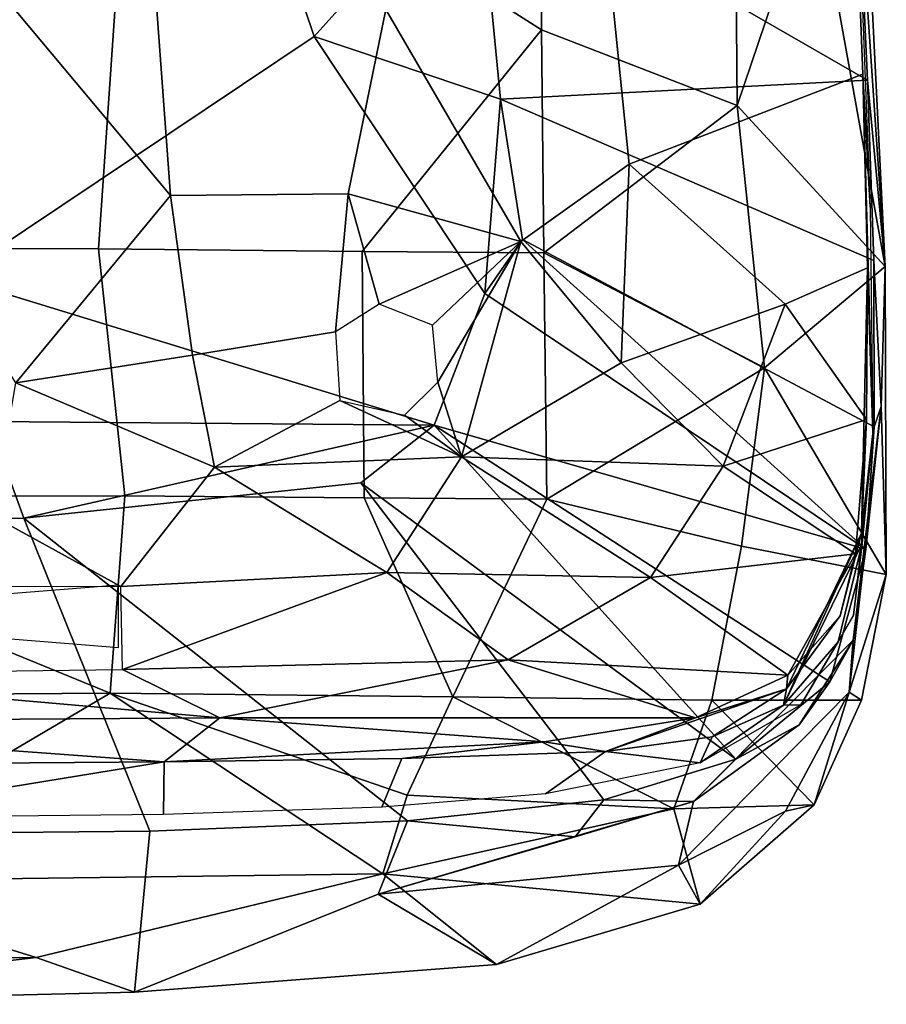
# Model space of a CAD drawing. Header units: millimetres. Extents: x -340 to 319, y -456 to 358.
# Tile 12 of 88: x 187 to 256, y -319 to -241. Entities that reach past the tile are written whole.
import ezdxf

# ---------------------------------------------------------------- set-up
doc = ezdxf.new("R2010")
doc.units = ezdxf.units.MM
doc.layers.add('Layer 01', color=7, linetype='Continuous', true_color=0x000000)

msp = doc.modelspace()

# ---------------------------------------------------------------- linework, layer by layer
at = {"layer": 'Layer 01'}
for points in [[(160.059, -216.173, 466.435), (197.119, -202.66, 472.403), (203.494, -221.019, 473.723), (167.131, -243.886, 467.311)], [(254.655, -245.375, 472.11), (223.484, -227.425, 475.686), (224.57, -210.114, 475.544), (253.83, -227.43, 472.123)], [(250.448, -229.062, 498.706), (256.068, -260.254, 494.832), (253.655, -211.57, 496.66)], [(253.83, -227.43, 472.123), (253.655, -211.57, 496.66), (256.068, -260.254, 494.832)], [(193.295, -258.857, 501.772), (195.941, -220.487, 504.456), (162.596, -220.424, 501.358), (155.415, -258.79, 498.963)], [(214.34, -259.053, 502.696), (228.654, -241.348, 503.948), (195.941, -220.487, 504.456), (193.295, -258.857, 501.772)], [(228.654, -241.348, 503.948), (228.487, -220.699, 504.957), (195.941, -220.487, 504.456)], [(244.098, -227.758, 501.443), (228.487, -220.699, 504.957), (228.654, -241.348, 503.948), (244.256, -247.391, 500.554)], [(210.502, -241.891, 473.652), (181.741, -261.172, 467.79), (167.131, -243.886, 467.311), (203.494, -221.019, 473.723)], [(210.502, -241.891, 473.652), (203.494, -221.019, 473.723), (223.484, -227.425, 475.686)], [(210.502, -241.891, 473.652), (223.484, -227.425, 475.686), (225.375, -246.9, 474.667)], [(225.375, -246.9, 474.667), (223.484, -227.425, 475.686), (254.655, -245.375, 472.11)], [(244.098, -227.758, 501.443), (244.256, -247.391, 500.554), (250.448, -229.062, 498.706)], [(253.83, -227.43, 472.123), (256.068, -260.254, 494.832), (254.655, -245.375, 472.11)], [(244.256, -247.391, 500.554), (256.068, -260.254, 494.832), (250.448, -229.062, 498.706)], [(254.288, -244.899, 463.528), (235.637, -252.086, 457.195), (234.014, -236.055, 456.903), (253.761, -231.23, 463.774)], [(253.761, -231.23, 463.774), (253.94, -231.553, 472.072), (254.879, -255.519, 471.393), (254.288, -244.899, 463.528)], [(226.986, -258.267, 455.167), (216.231, -239.746, 452.996), (234.014, -236.055, 456.903), (235.637, -252.086, 457.195)], [(176.216, -252.892, 450.345), (185.909, -238.848, 450.022), (199.057, -254.582, 451.376), (186.694, -269.548, 450.502)], [(185.909, -238.848, 450.022), (197.952, -239.754, 450.754), (199.057, -254.582, 451.376)], [(197.952, -239.754, 450.754), (216.231, -239.746, 452.996), (213.234, -254.466, 452.829), (199.057, -254.582, 451.376)], [(226.986, -258.267, 455.167), (213.234, -254.466, 452.829), (216.231, -239.746, 452.996)], [(214.34, -259.053, 502.696), (228.838, -259.157, 502.225), (228.654, -241.348, 503.948)], [(228.654, -241.348, 503.948), (228.838, -259.157, 502.225), (244.256, -247.391, 500.554)], [(181.741, -261.172, 467.79), (210.502, -241.891, 473.652), (224.124, -262.403, 472.909), (220.077, -272.927, 470.323)], [(225.375, -246.9, 474.667), (224.124, -262.403, 472.909), (210.502, -241.891, 473.652)], [(235.637, -252.086, 457.195), (254.288, -244.899, 463.528), (254.654, -260.371, 462.286), (248.095, -263.261, 459.803)], [(255.083, -273.598, 469.1), (254.654, -260.371, 462.286), (254.288, -244.899, 463.528)], [(255.083, -273.598, 469.1), (254.288, -244.899, 463.528), (254.879, -255.519, 471.393)], [(225.375, -246.9, 474.667), (254.655, -245.375, 472.11), (255.153, -259.789, 471.209)], [(254.655, -245.375, 472.11), (256.068, -260.254, 494.832), (255.738, -271.447, 481.113), (255.153, -259.789, 471.209)], [(224.124, -262.403, 472.909), (225.375, -246.9, 474.667), (227.143, -258.106, 473.208)], [(225.375, -246.9, 474.667), (255.153, -259.789, 471.209), (255.192, -273.065, 469.345), (227.143, -258.106, 473.208)], [(228.838, -259.157, 502.225), (246.44, -268.344, 497.847), (244.256, -247.391, 500.554)], [(244.256, -247.391, 500.554), (246.44, -268.344, 497.847), (256.068, -260.254, 494.832)], [(235.002, -267.938, 456.158), (226.986, -258.267, 455.167), (235.637, -252.086, 457.195)], [(235.002, -267.938, 456.158), (235.637, -252.086, 457.195), (248.095, -263.261, 459.803)], [(199.057, -254.582, 451.376), (200.806, -267.33, 451.446), (186.694, -269.548, 450.502)], [(200.806, -267.33, 451.446), (199.057, -254.582, 451.376), (213.234, -254.466, 452.829), (212.202, -265.477, 452.618)], [(213.234, -254.466, 452.829), (215.7, -263.26, 453.154), (212.202, -265.477, 452.618)], [(226.986, -258.267, 455.167), (215.7, -263.26, 453.154), (213.234, -254.466, 452.829)], [(215.7, -263.26, 453.154), (226.986, -258.267, 455.167), (219.941, -264.943, 453.685)], [(220.371, -269.488, 453.497), (219.941, -264.943, 453.685), (226.986, -258.267, 455.167)], [(222.259, -275.462, 453.192), (220.371, -269.488, 453.497), (226.986, -258.267, 455.167)], [(235.002, -267.938, 456.158), (222.259, -275.462, 453.192), (226.986, -258.267, 455.167)], [(254.516, -282.815, 466.774), (224.124, -262.403, 472.909), (227.143, -258.106, 473.208)], [(227.143, -258.106, 473.208), (255.192, -273.065, 469.345), (254.516, -282.815, 466.774)], [(195.392, -278.569, 498.462), (193.295, -258.857, 501.772), (155.415, -258.79, 498.963), (155.994, -278.637, 496.056)], [(214.496, -278.738, 499.018), (214.34, -259.053, 502.696), (193.295, -258.857, 501.772), (195.392, -278.569, 498.462)], [(229.063, -278.827, 498.513), (228.838, -259.157, 502.225), (214.34, -259.053, 502.696), (214.496, -278.738, 499.018)], [(228.838, -259.157, 502.225), (229.063, -278.827, 498.513), (246.44, -268.344, 497.847)], [(255.153, -259.789, 471.209), (255.738, -271.447, 481.113), (255.192, -273.065, 469.345)], [(246.44, -268.344, 497.847), (256.159, -284.848, 490.889), (256.068, -260.254, 494.832)], [(254.586, -272.479, 460.366), (248.095, -263.261, 459.803), (254.654, -260.371, 462.286)], [(254.178, -281.536, 461.638), (254.586, -272.479, 460.366), (254.654, -260.371, 462.286)], [(254.654, -260.371, 462.286), (255.083, -273.598, 469.1), (254.178, -281.536, 461.638)], [(255.738, -271.447, 481.113), (256.068, -260.254, 494.832), (256.159, -284.848, 490.889)], [(181.741, -261.172, 467.79), (220.077, -272.927, 470.323), (184.512, -272.635, 466.291)], [(254.516, -282.815, 466.774), (220.077, -272.927, 470.323), (224.124, -262.403, 472.909)], [(248.095, -263.261, 459.803), (243.147, -276.203, 456.66), (235.002, -267.938, 456.158)], [(243.147, -276.203, 456.66), (248.095, -263.261, 459.803), (254.586, -272.479, 460.366)], [(200.806, -267.33, 451.446), (212.202, -265.477, 452.618), (212.567, -270.954, 452.398), (202.562, -276.27, 450.999)], [(186.694, -269.548, 450.502), (200.806, -267.33, 451.446), (202.562, -276.27, 450.999)], [(222.259, -275.462, 453.192), (235.002, -267.938, 456.158), (243.147, -276.203, 456.66)], [(229.063, -278.827, 498.513), (244.607, -282.59, 495.21), (246.44, -268.344, 497.847)], [(256.159, -284.848, 490.889), (246.44, -268.344, 497.847), (244.607, -282.59, 495.21)], [(202.562, -276.27, 450.999), (195.079, -285.795, 449.07), (184.857, -280.2, 449.439), (186.694, -269.548, 450.502)], [(217.714, -272.119, 452.951), (220.371, -269.488, 453.497), (222.259, -275.462, 453.192)], [(222.259, -275.462, 453.192), (202.562, -276.27, 450.999), (212.567, -270.954, 452.398)], [(222.259, -275.462, 453.192), (212.567, -270.954, 452.398), (217.714, -272.119, 452.951)], [(253.193, -294.244, 479.311), (253.507, -290.099, 468.8), (255.738, -271.447, 481.113)], [(255.738, -271.447, 481.113), (256.159, -284.848, 490.889), (253.193, -294.244, 479.311)], [(253.507, -290.099, 468.8), (254.516, -282.815, 466.774), (255.738, -271.447, 481.113)], [(255.192, -273.065, 469.345), (255.738, -271.447, 481.113), (254.516, -282.815, 466.774)], [(140.21, -273.68, 462.839), (184.512, -272.635, 466.291), (187.331, -280.345, 464.73), (147.845, -280.85, 462.025)], [(184.512, -272.635, 466.291), (220.077, -272.927, 470.323), (187.331, -280.345, 464.73)], [(243.147, -276.203, 456.66), (254.586, -272.479, 460.366), (253.69, -283.212, 457.371)], [(254.586, -272.479, 460.366), (254.178, -281.536, 461.638), (253.69, -283.212, 457.371)], [(214.23, -277.537, 468.156), (187.331, -280.345, 464.73), (220.077, -272.927, 470.323)], [(244.144, -299.6, 458.675), (214.23, -277.537, 468.156), (220.077, -272.927, 470.323)], [(254.516, -282.815, 466.774), (251.658, -293.412, 462.741), (220.077, -272.927, 470.323)], [(251.658, -293.412, 462.741), (244.144, -299.6, 458.675), (220.077, -272.927, 470.323)], [(254.244, -282.384, 464.436), (255.083, -273.598, 469.1), (253.538, -288.098, 465.081)], [(254.178, -281.536, 461.638), (255.083, -273.598, 469.1), (254.244, -282.384, 464.436)], [(216.315, -284.696, 451.124), (202.562, -276.27, 450.999), (222.259, -275.462, 453.192)], [(237.336, -285.083, 453.783), (216.315, -284.696, 451.124), (222.259, -275.462, 453.192)], [(222.259, -275.462, 453.192), (243.147, -276.203, 456.66), (237.336, -285.083, 453.783)], [(202.562, -276.27, 450.999), (216.315, -284.696, 451.124), (195.079, -285.795, 449.07)], [(243.147, -276.203, 456.66), (253.69, -283.212, 457.371), (237.336, -285.083, 453.783)], [(233.632, -302.854, 455.325), (217.96, -304.509, 452.715), (187.331, -280.345, 464.73), (214.23, -277.537, 468.156)], [(214.23, -277.537, 468.156), (244.144, -299.6, 458.675), (233.632, -302.854, 455.325)], [(155.994, -278.637, 496.056), (144.231, -294.678, 490.63), (194.237, -294.334, 492.971)], [(155.994, -278.637, 496.056), (194.237, -294.334, 492.971), (195.392, -278.569, 498.462)], [(221.571, -294.623, 493.315), (214.496, -278.738, 499.018), (195.392, -278.569, 498.462), (194.237, -294.334, 492.971)], [(229.063, -278.827, 498.513), (214.496, -278.738, 499.018), (221.571, -294.623, 493.315)], [(242.24, -294.882, 491.26), (244.607, -282.59, 495.21), (229.063, -278.827, 498.513), (221.571, -294.623, 493.315)], [(197.394, -305.347, 450.58), (169.037, -305.622, 448.703), (147.845, -280.85, 462.025), (187.331, -280.345, 464.73)], [(184.857, -280.2, 449.439), (195.079, -285.795, 449.07), (163.49, -285.869, 447.522)], [(197.394, -305.347, 450.58), (187.331, -280.345, 464.73), (217.96, -304.509, 452.715)], [(247.963, -295.285, 458.415), (248.19, -293.965, 455.584), (254.178, -281.536, 461.638)], [(247.963, -295.285, 458.415), (254.178, -281.536, 461.638), (254.244, -282.384, 464.436)], [(248.19, -293.965, 455.584), (252.471, -288.159, 456.048), (254.178, -281.536, 461.638)], [(254.178, -281.536, 461.638), (252.471, -288.159, 456.048), (253.69, -283.212, 457.371)], [(244.607, -282.59, 495.21), (242.24, -294.882, 491.26), (254.176, -294.879, 488.199), (256.159, -284.848, 490.889)], [(254.244, -282.384, 464.436), (252.324, -290.224, 462.433), (247.963, -295.285, 458.415)], [(254.516, -282.815, 466.774), (253.507, -290.099, 468.8), (251.658, -293.412, 462.741)], [(252.324, -290.224, 462.433), (254.244, -282.384, 464.436), (253.538, -288.098, 465.081)], [(253.69, -283.212, 457.371), (248.303, -292.886, 452.838), (237.336, -285.083, 453.783)], [(248.303, -292.886, 452.838), (253.69, -283.212, 457.371), (252.471, -288.159, 456.048)], [(216.315, -284.696, 451.124), (195.205, -292.424, 447.211), (195.079, -285.795, 449.07)], [(216.315, -284.696, 451.124), (225.985, -291.669, 450.189), (195.205, -292.424, 447.211)], [(216.315, -284.696, 451.124), (237.336, -285.083, 453.783), (225.985, -291.669, 450.189)], [(237.336, -285.083, 453.783), (248.303, -292.886, 452.838), (225.985, -291.669, 450.189)], [(256.159, -284.848, 490.889), (254.176, -294.879, 488.199), (253.193, -294.244, 479.311)], [(194.907, -285.688, 454.324), (163.77, -288.184, 454.47), (194.907, -290.68, 454.616)], [(252.471, -288.159, 456.048), (248.19, -293.965, 455.584), (248.303, -292.886, 452.838)], [(249.344, -295.264, 461.447), (252.324, -290.224, 462.433), (253.538, -288.098, 465.081)], [(253.507, -290.099, 468.8), (253.193, -294.244, 479.311), (239.57, -308.064, 471.313), (240.787, -302.972, 461.716)], [(240.787, -302.972, 461.716), (249.208, -296.851, 463.329), (253.507, -290.099, 468.8)], [(252.324, -290.224, 462.433), (249.344, -295.264, 461.447), (247.963, -295.285, 458.415)], [(249.208, -296.851, 463.329), (251.658, -293.412, 462.741), (253.507, -290.099, 468.8)], [(195.205, -292.424, 447.211), (202.991, -296.305, 446.117), (163.46, -292.834, 445.553)], [(195.205, -292.424, 447.211), (225.985, -291.669, 450.189), (202.991, -296.305, 446.117)], [(225.985, -291.669, 450.189), (240.928, -296.285, 450.041), (202.991, -296.305, 446.117)], [(225.985, -291.669, 450.189), (248.303, -292.886, 452.838), (240.928, -296.285, 450.041)], [(155.061, -296.602, 443.561), (163.46, -292.834, 445.553), (202.991, -296.305, 446.117)], [(248.19, -293.965, 455.584), (240.928, -296.285, 450.041), (248.303, -292.886, 452.838)], [(233.766, -298.989, 451.252), (240.928, -296.285, 450.041), (248.19, -293.965, 455.584)], [(248.19, -293.965, 455.584), (242.263, -297.801, 455.107), (233.766, -298.989, 451.252)], [(242.263, -297.801, 455.107), (248.19, -293.965, 455.584), (247.963, -295.285, 458.415)], [(249.208, -296.851, 463.329), (244.144, -299.6, 458.675), (251.658, -293.412, 462.741)], [(194.237, -294.334, 492.971), (144.231, -294.678, 490.63), (168.719, -309.365, 482.128)], [(168.719, -309.365, 482.128), (215.989, -308.738, 483.937), (194.237, -294.334, 492.971)], [(217.932, -302.472, 488.768), (221.571, -294.623, 493.315), (194.237, -294.334, 492.971)], [(215.989, -308.738, 483.937), (217.932, -302.472, 488.768), (194.237, -294.334, 492.971)], [(221.571, -294.623, 493.315), (217.932, -302.472, 488.768), (239.219, -303.563, 486.68)], [(242.24, -294.882, 491.26), (221.571, -294.623, 493.315), (239.219, -303.563, 486.68)], [(253.193, -294.244, 479.311), (248.117, -303.744, 478.491), (239.57, -308.064, 471.313)], [(253.193, -294.244, 479.311), (250.399, -303.235, 484.899), (248.117, -303.744, 478.491)], [(250.399, -303.235, 484.899), (253.193, -294.244, 479.311), (254.176, -294.879, 488.199)], [(242.24, -294.882, 491.26), (239.219, -303.563, 486.68), (250.399, -303.235, 484.899)], [(241.319, -299.887, 457.937), (247.963, -295.285, 458.415), (249.344, -295.264, 461.447)], [(241.319, -299.887, 457.937), (242.263, -297.801, 455.107), (247.963, -295.285, 458.415)], [(254.176, -294.879, 488.199), (242.24, -294.882, 491.26), (250.399, -303.235, 484.899)], [(155.061, -296.602, 443.561), (202.991, -296.305, 446.117), (198.539, -299.817, 443.951)], [(228.857, -298.223, 447.537), (198.539, -299.817, 443.951), (202.991, -296.305, 446.117)], [(202.991, -296.305, 446.117), (240.928, -296.285, 450.041), (228.857, -298.223, 447.537)], [(240.928, -296.285, 450.041), (233.766, -298.989, 451.252), (228.857, -298.223, 447.537)], [(155.061, -296.602, 443.561), (198.539, -299.817, 443.951), (159.11, -300.088, 441.761)], [(249.208, -296.851, 463.329), (240.787, -302.972, 461.716), (244.144, -299.6, 458.675)], [(242.263, -297.801, 455.107), (241.319, -299.887, 457.937), (233.766, -298.989, 451.252)], [(217.504, -299.548, 446.666), (198.539, -299.817, 443.951), (228.857, -298.223, 447.537)], [(217.504, -299.548, 446.666), (228.857, -298.223, 447.537), (233.766, -298.989, 451.252)], [(233.766, -298.989, 451.252), (228.968, -302.364, 454.976), (215.919, -303.424, 453.01), (217.504, -299.548, 446.666)], [(233.766, -298.989, 451.252), (241.319, -299.887, 457.937), (228.968, -302.364, 454.976)], [(159.11, -300.088, 441.761), (198.539, -299.817, 443.951), (171.024, -304.314, 449.386)], [(171.024, -304.314, 449.386), (198.539, -299.817, 443.951), (198.49, -304.019, 451.28)], [(217.504, -299.548, 446.666), (215.919, -303.424, 453.01), (198.49, -304.019, 451.28), (198.539, -299.817, 443.951)], [(240.787, -302.972, 461.716), (233.632, -302.854, 455.325), (244.144, -299.6, 458.675)], [(217.932, -302.472, 488.768), (215.989, -308.738, 483.937), (239.219, -303.563, 486.68)], [(215.625, -310.37, 462.413), (231.337, -305.807, 460.222), (240.787, -302.972, 461.716)], [(215.625, -310.37, 462.413), (240.787, -302.972, 461.716), (239.57, -308.064, 471.313)], [(231.337, -305.807, 460.222), (217.96, -304.509, 452.715), (233.632, -302.854, 455.325)], [(231.337, -305.807, 460.222), (233.632, -302.854, 455.325), (240.787, -302.972, 461.716)], [(250.399, -303.235, 484.899), (239.219, -303.563, 486.68), (241.302, -311.182, 480.122)], [(241.302, -311.182, 480.122), (248.117, -303.744, 478.491), (250.399, -303.235, 484.899)], [(239.219, -303.563, 486.68), (215.989, -308.738, 483.937), (241.302, -311.182, 480.122)], [(239.57, -308.064, 471.313), (248.117, -303.744, 478.491), (241.302, -311.182, 480.122)], [(217.96, -304.509, 452.715), (215.625, -310.37, 462.413), (196.165, -318.198, 472.474), (197.394, -305.347, 450.58)], [(231.337, -305.807, 460.222), (215.625, -310.37, 462.413), (217.96, -304.509, 452.715)], [(197.394, -305.347, 450.58), (196.165, -318.198, 472.474), (156.372, -319.167, 470.546), (169.037, -305.622, 448.703)], [(215.625, -310.37, 462.413), (239.57, -308.064, 471.313), (225.069, -315.978, 475.648)], [(225.069, -315.978, 475.648), (239.57, -308.064, 471.313), (241.302, -311.182, 480.122)], [(215.989, -308.738, 483.937), (168.719, -309.365, 482.128), (188.333, -315.422, 476.187)], [(188.333, -315.422, 476.187), (196.165, -318.198, 472.474), (225.069, -315.978, 475.648), (215.989, -308.738, 483.937)], [(241.302, -311.182, 480.122), (215.989, -308.738, 483.937), (225.069, -315.978, 475.648)], [(121.696, -315.605, 474.852), (188.333, -315.422, 476.187), (168.719, -309.365, 482.128)], [(196.165, -318.198, 472.474), (215.625, -310.37, 462.413), (225.069, -315.978, 475.648)], [(121.696, -315.605, 474.852), (156.372, -319.167, 470.546), (188.333, -315.422, 476.187)], [(156.372, -319.167, 470.546), (196.165, -318.198, 472.474), (188.333, -315.422, 476.187)]]:
    msp.add_3dface(points, dxfattribs=at)

doc.saveas('drawing.dxf')
